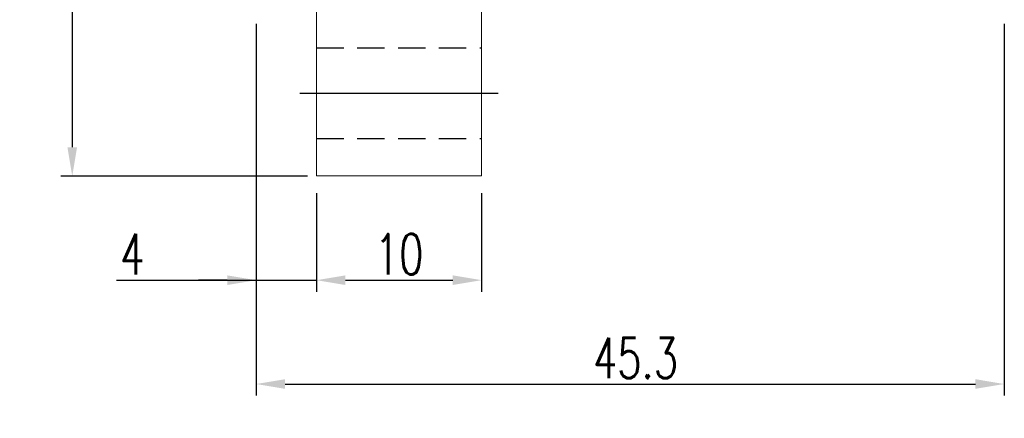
# Model space of a CAD drawing. Extents: x 384 to 530, y 258 to 355.
# Tile 2 of 62: x 460 to 520, y 277 to 301. Entities that reach past the tile are written whole.
import ezdxf

# ---------------------------------------------------------------- set-up
doc = ezdxf.new("R2010")
doc.units = 0
doc.header["$LTSCALE"] = 2
doc.header["$MEASUREMENT"] = 0
doc.header["$PDMODE"] = 1
doc.linetypes.add('DASHED', pattern=[0.75, 0.5, -0.25])
doc.layers.get('0').update_dxf_attribs({"linetype": 'CONTINUOUS'})
doc.layers.get('DEFPOINTS').update_dxf_attribs({"linetype": 'CONTINUOUS'})
doc.styles.add('DIM-7', font='SIMPLEX.shx', dxfattribs={"width": 0.7, "bigfont": 'chineset.shx'})
doc.dimstyles.new('CNS', dxfattribs={"dimtxt": 3.5, "dimasz": 2.5, "dimexe": 1, "dimexo": 1.5, "dimgap": 0.09, "dimtad": 0, "dimdsep": 46, "dimtxsty": 'DIM-7', "dimcen": 0.09, "dimclrd": 1, "dimclre": 1, "dimclrt": 4, "dimadec": 0, "dimazin": 0, "dimtfac": 1, "dimtix": 1, "dimtmove": 2, "dimatfit": 3, "dimfxl": 0, "dimtvp": 0.971429, "dimtolj": 1, "dimarcsym": 0})

# ---------------------------------------------------------------- blocks, each defined once
blk = doc.blocks.new('*D7')
at = {"color": 0, "lineweight": -2}
for p, q in [((474.59, 300.596), (474.59, 284.365)), ((478.24, 290.346), (478.24, 284.365)), ((466.123, 285.065), (474.59, 285.065)), ((472.84, 285.065), (471.09, 285.065)), ((474.59, 285.065), (478.24, 285.065)), ((474.59, 285.065), (478.24, 285.065)), ((479.99, 285.065), (481.74, 285.065))]:
    blk.add_line(p, q, dxfattribs=at)
at = {"color": 0}
for points in [[(472.84, 285.357), (472.84, 284.774), (474.59, 285.065)], [(479.99, 285.357), (479.99, 284.774), (478.24, 285.065)]]:
    blk.add_solid(points, dxfattribs=at)
at = {"layer": 'DEFPOINTS', "color": 0}
for p in [(474.59, 301.646), (478.24, 291.396), (478.24, 285.065)]:
    blk.add_point(p, dxfattribs=at)
at = {"color": 0, "insert": (467.085, 286.64), "char_height": 2.45, "attachment_point": 5, "style": 'DIM-7'}
blk.add_mtext('\\A1;4', dxfattribs=at)
blk = doc.blocks.new('*D6')
at = {"color": 0, "lineweight": -2}
for p, q in [((478.24, 290.346), (478.24, 284.365)), ((488.24, 290.346), (488.24, 284.365)), ((479.99, 285.065), (486.49, 285.065))]:
    blk.add_line(p, q, dxfattribs=at)
at = {"color": 0}
for points in [[(479.99, 285.357), (479.99, 284.774), (478.24, 285.065)], [(486.49, 285.357), (486.49, 284.774), (488.24, 285.065)]]:
    blk.add_solid(points, dxfattribs=at)
at = {"layer": 'DEFPOINTS', "color": 0}
for p in [(478.24, 291.396), (488.24, 291.396), (488.24, 285.065)]:
    blk.add_point(p, dxfattribs=at)
at = {"color": 0, "insert": (483.24, 286.64), "char_height": 2.45, "attachment_point": 5, "style": 'DIM-7'}
blk.add_mtext('\\A1;10', dxfattribs=at)
blk = doc.blocks.new('*D9')
at = {"color": 0, "lineweight": -2}
for p, q in [((474.59, 300.596), (474.59, 278.072)), ((519.89, 300.596), (519.89, 278.072)), ((476.34, 278.772), (518.14, 278.772))]:
    blk.add_line(p, q, dxfattribs=at)
at = {"color": 0}
for points in [[(476.34, 279.064), (476.34, 278.48), (474.59, 278.772)], [(518.14, 279.064), (518.14, 278.48), (519.89, 278.772)]]:
    blk.add_solid(points, dxfattribs=at)
at = {"layer": 'DEFPOINTS', "color": 0}
for p in [(474.59, 301.646), (519.89, 301.646), (519.89, 278.772)]:
    blk.add_point(p, dxfattribs=at)
at = {"color": 0, "insert": (497.24, 280.347), "char_height": 2.45, "attachment_point": 5, "style": 'DIM-7'}
blk.add_mtext('\\A1;{\\fPMingLiU|b0|i0|c136|p18;\\H0.71429x;\\W1;\\C256; }45.3', dxfattribs=at)
blk = doc.blocks.new('*D10')
at = {"color": 0, "lineweight": -2}
for p, q in [((477.69, 339.375), (462.749, 339.375)), ((463.449, 337.625), (463.449, 293.125)), ((477.69, 291.375), (462.749, 291.375))]:
    blk.add_line(p, q, dxfattribs=at)
at = {"color": 0}
for points in [[(463.157, 337.625), (463.741, 337.625), (463.449, 339.375)], [(463.157, 293.125), (463.741, 293.125), (463.449, 291.375)]]:
    blk.add_solid(points, dxfattribs=at)
at = {"layer": 'DEFPOINTS', "color": 0}
for p in [(478.74, 339.375), (463.449, 291.375), (478.74, 291.375)]:
    blk.add_point(p, dxfattribs=at)
at = {"color": 0, "insert": (461.874, 315.375), "char_height": 2.45, "attachment_point": 5, "rotation": 90, "style": 'DIM-7'}
blk.add_mtext('\\A1;%%C48', dxfattribs=at)

msp = doc.modelspace()

# ---------------------------------------------------------------- linework, layer by layer
at = {"linetype": 'Continuous', "lineweight": 18}
for p, q in [((478.24, 339.396), (478.24, 291.396)), ((488.24, 339.396), (488.24, 291.396)), ((478.24, 291.396), (488.24, 291.396))]:
    msp.add_line(p, q, dxfattribs=at)
at = {"linetype": 'DASHED', "ltscale": 1.647829}
for p, q in [((478.24, 299.146), (488.24, 299.146)), ((478.24, 293.646), (488.24, 293.646))]:
    msp.add_line(p, q, dxfattribs=at)
msp.add_line((477.24, 296.396), (489.24, 296.396))

# ---------------------------------------------------------------- dimensions: what is measured, and where the dimension line sits
dim = msp.add_linear_dim(base=(463.449, 291.375), p1=(478.74, 339.375), p2=(478.74, 291.375), angle=90, text='%%C<>', dimstyle='CNS', override={"dimscale": 0.7, "dimgap": 0.5, "dimtad": 1, "dimclrd": 0, "dimclre": 0, "dimclrt": 0, "dimtmove": 1})
dim.commit()
dim.dimension.update_dxf_attribs({"geometry": '*D10', "text_midpoint": (461.874, 315.375)})
dim = msp.add_linear_dim(base=(478.24, 285.065), p1=(474.59, 301.646), p2=(478.24, 291.396), text='4', dimstyle='CNS', override={"dimscale": 0.7, "dimgap": 0.5, "dimtad": 1, "dimclrd": 0, "dimclre": 0, "dimclrt": 0, "dimtmove": 1})
dim.commit()
dim.dimension.update_dxf_attribs({"geometry": '*D7', "text_midpoint": (467.085, 286.64), "dimtype": 160})
dim = msp.add_linear_dim(base=(519.89, 278.772), p1=(474.59, 301.646), p2=(519.89, 301.646), text='{\\fPMingLiU|b0|i0|c136|p18;\\H0.71429x;\\W1;\\C256; }<>', dimstyle='CNS', override={"dimscale": 0.7, "dimgap": 0.5, "dimtad": 1, "dimclrd": 0, "dimclre": 0, "dimclrt": 0, "dimtmove": 1})
dim.commit()
dim.dimension.update_dxf_attribs({"geometry": '*D9', "text_midpoint": (497.24, 280.347)})
dim = msp.add_linear_dim(base=(488.24, 285.065), p1=(478.24, 291.396), p2=(488.24, 291.396), dimstyle='CNS', override={"dimscale": 0.7, "dimgap": 0.5, "dimtad": 1, "dimclrd": 0, "dimclre": 0, "dimclrt": 0, "dimtmove": 1})
dim.commit()
dim.dimension.update_dxf_attribs({"geometry": '*D6', "text_midpoint": (483.24, 286.64)})

doc.saveas('drawing.dxf')
